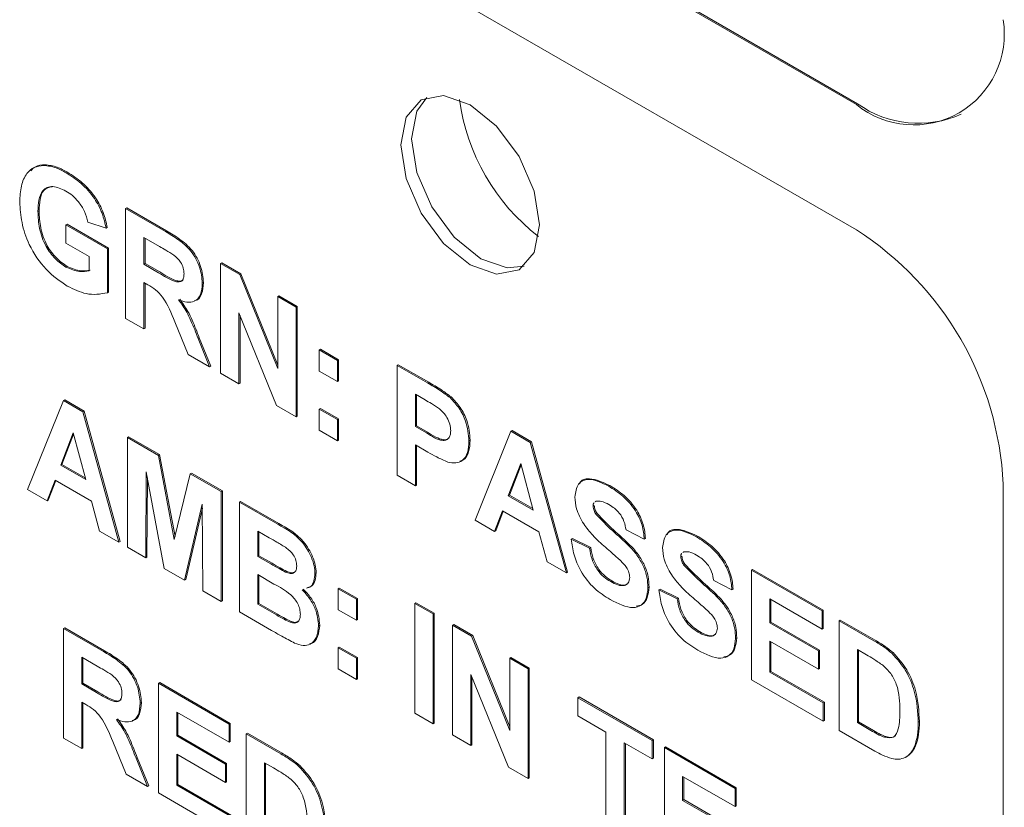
# Paper-space layout '3' of a CAD drawing. Header units: inches. Extents: x 1 to 109, y 1 to 85.
# Tile 25 of 44: x 84.529 to 85.122, y 25.993 to 26.467. Entities that reach past the tile are written whole.
import ezdxf

# ---------------------------------------------------------------- set-up
doc = ezdxf.new("R2010")
doc.units = ezdxf.units.IN
doc.header["$MEASUREMENT"] = 0

psp = doc.layouts.new('3')

# ---------------------------------------------------------------- linework, layer by layer
at = {"color": 7, "linetype": 'Continuous', "lineweight": 15, "ltscale": 5}
for p, q in [((84.56607, 26.68522), (85.03276, 26.41581)), ((84.56678, 26.68563), (85.03347, 26.41622)), ((85.03277, 26.34028), (84.56608, 26.60968)), ((84.54335, 26.37914), (84.54405, 26.37955)), ((84.55687, 26.3746), (84.55757, 26.37501)), ((84.53983, 26.35133), (84.54054, 26.35174)), ((84.59263, 26.35311), (84.59334, 26.35352)), ((84.59263, 26.28706), (84.59263, 26.35311)), ((84.59263, 26.35311), (84.61663, 26.33925)), ((84.59334, 26.35352), (84.61734, 26.33966)), ((84.5567, 26.34337), (84.5574, 26.34378)), ((84.5567, 26.33236), (84.5567, 26.34337)), ((84.5567, 26.34337), (84.58163, 26.32897)), ((84.5574, 26.34378), (84.58234, 26.32938)), ((84.5809, 26.34125), (84.5699, 26.34506)), ((84.5809, 26.34125), (84.5816, 26.34166)), ((84.57063, 26.32432), (84.5567, 26.33236)), ((84.61298, 26.33035), (84.60363, 26.33575)), ((84.60363, 26.33575), (84.60363, 26.31966)), ((84.60434, 26.33534), (84.60434, 26.32007)), ((84.58163, 26.32897), (84.58234, 26.32938)), ((84.58163, 26.32897), (84.58163, 26.30244)), ((84.58234, 26.32938), (84.58234, 26.30285)), ((84.57063, 26.3157), (84.57063, 26.32432)), ((84.60363, 26.31966), (84.60434, 26.32007)), ((84.60363, 26.31966), (84.61249, 26.31455)), ((84.60434, 26.32007), (84.61319, 26.31496)), ((84.64983, 26.32009), (84.65054, 26.3205)), ((84.64983, 26.25404), (84.64983, 26.32009)), ((84.64983, 26.32009), (84.66132, 26.31346)), ((84.65054, 26.3205), (84.66203, 26.31386)), ((84.5567, 26.31796), (84.5574, 26.31837)), ((84.66132, 26.31346), (84.66203, 26.31386)), ((84.66132, 26.31346), (84.68429, 26.25679)), ((84.66203, 26.31386), (84.68429, 26.25895)), ((84.60609, 26.30723), (84.60363, 26.30865)), ((84.60363, 26.30865), (84.60363, 26.28071)), ((84.60434, 26.30824), (84.60434, 26.28112)), ((84.63883, 26.30814), (84.63954, 26.30855)), ((84.58163, 26.30244), (84.58234, 26.30285)), ((84.68429, 26.30019), (84.685, 26.3006)), ((84.68429, 26.30019), (84.69529, 26.29384)), ((84.68429, 26.25679), (84.68429, 26.30019)), ((84.685, 26.3006), (84.696, 26.29425)), ((84.68346, 26.23462), (84.66083, 26.29043)), ((84.66083, 26.29043), (84.66083, 26.24769)), ((84.69529, 26.29384), (84.696, 26.29425)), ((84.69529, 26.29384), (84.69529, 26.22779)), ((84.696, 26.29425), (84.696, 26.2282)), ((84.60363, 26.28071), (84.59263, 26.28706)), ((84.63037, 26.26527), (84.62224, 26.28496)), ((84.66154, 26.28868), (84.66154, 26.2481)), ((84.60363, 26.28071), (84.60434, 26.28112)), ((84.6363, 26.27492), (84.637, 26.27533)), ((84.6363, 26.27492), (84.64323, 26.25785)), ((84.637, 26.27533), (84.64394, 26.25826)), ((84.64323, 26.25785), (84.63037, 26.26527)), ((84.70923, 26.26802), (84.70993, 26.26842)), ((84.70923, 26.25531), (84.70923, 26.26802)), ((84.70923, 26.26802), (84.72023, 26.26167)), ((84.70993, 26.26842), (84.72093, 26.26207)), ((84.72023, 26.26167), (84.72093, 26.26207)), ((84.72023, 26.26167), (84.72023, 26.24896)), ((84.72093, 26.26207), (84.72093, 26.24937)), ((84.64323, 26.25785), (84.64394, 26.25826)), ((84.66083, 26.24769), (84.64983, 26.25404)), ((84.72023, 26.24896), (84.70923, 26.25531)), ((84.75616, 26.25871), (84.75687, 26.25911)), ((84.75616, 26.19265), (84.75616, 26.25871)), ((84.75616, 26.25871), (84.77446, 26.24814)), ((84.75687, 26.25911), (84.77517, 26.24855)), ((84.66083, 26.24769), (84.66154, 26.2481)), ((84.72023, 26.24896), (84.72093, 26.24937)), ((84.5336, 26.18398), (84.55522, 26.23755)), ((84.55522, 26.23755), (84.55593, 26.23796)), ((84.55522, 26.23755), (84.56687, 26.23083)), ((84.55593, 26.23796), (84.56758, 26.23123)), ((84.77298, 26.23799), (84.76716, 26.24135)), ((84.76716, 26.24135), (84.76716, 26.22187)), ((84.76787, 26.24094), (84.76787, 26.22228)), ((84.78803, 26.23931), (84.78873, 26.23971)), ((84.56687, 26.23083), (84.56758, 26.23123)), ((84.56687, 26.23083), (84.5886, 26.15223)), ((84.56758, 26.23123), (84.5893, 26.15264)), ((84.69529, 26.22779), (84.68346, 26.23462)), ((84.70923, 26.23245), (84.70993, 26.23286)), ((84.70923, 26.23245), (84.72023, 26.2261)), ((84.70923, 26.21975), (84.70923, 26.23245)), ((84.70993, 26.23286), (84.72093, 26.22651)), ((84.69529, 26.22779), (84.696, 26.2282)), ((84.72023, 26.2261), (84.72093, 26.22651)), ((84.72023, 26.2261), (84.72023, 26.2134)), ((84.72093, 26.22651), (84.72093, 26.21381)), ((84.5611, 26.21807), (84.5536, 26.19869)), ((84.56861, 26.19002), (84.5611, 26.21807)), ((84.72023, 26.2134), (84.70923, 26.21975)), ((84.76716, 26.22187), (84.76787, 26.22228)), ((84.76716, 26.22187), (84.77376, 26.21806)), ((84.76787, 26.22228), (84.77447, 26.21847)), ((84.80309, 26.16556), (84.82471, 26.21913)), ((84.82471, 26.21913), (84.82542, 26.21954)), ((84.82471, 26.21913), (84.83637, 26.2124)), ((84.82542, 26.21954), (84.83707, 26.21281)), ((84.56132, 26.21723), (84.55431, 26.19909)), ((84.59373, 26.21532), (84.59444, 26.21573)), ((84.59373, 26.14927), (84.59373, 26.21532)), ((84.59373, 26.21532), (84.61234, 26.20458)), ((84.59444, 26.21573), (84.61304, 26.20499)), ((84.72023, 26.2134), (84.72093, 26.21381)), ((84.79943, 26.21323), (84.80013, 26.21364)), ((84.83637, 26.2124), (84.83707, 26.21281)), ((84.83637, 26.2124), (84.85809, 26.13381)), ((84.83707, 26.21281), (84.8588, 26.13422)), ((84.77469, 26.20652), (84.76716, 26.21086)), ((84.76716, 26.21086), (84.76716, 26.1863)), ((84.76787, 26.21045), (84.76787, 26.18671)), ((84.61234, 26.20458), (84.61304, 26.20499)), ((84.61234, 26.20458), (84.62196, 26.15397)), ((84.61304, 26.20499), (84.6224, 26.15578)), ((84.5536, 26.19869), (84.55431, 26.19909)), ((84.5536, 26.19869), (84.56861, 26.19002)), ((84.55431, 26.19909), (84.56835, 26.19099)), ((84.6051, 26.19471), (84.60473, 26.14292)), ((84.61583, 26.13651), (84.6051, 26.19471)), ((84.83059, 26.19965), (84.8231, 26.18026)), ((84.83082, 26.19881), (84.82381, 26.18067)), ((84.83811, 26.1716), (84.83059, 26.19965)), ((84.55015, 26.18967), (84.54533, 26.17721)), ((84.5506, 26.18941), (84.54604, 26.17762)), ((84.57211, 26.17699), (84.55015, 26.18967)), ((84.60577, 26.19103), (84.60544, 26.14333)), ((84.62196, 26.15397), (84.63159, 26.19347)), ((84.63159, 26.19347), (84.63229, 26.19388)), ((84.63159, 26.19347), (84.6502, 26.18272)), ((84.63229, 26.19388), (84.6509, 26.18313)), ((84.76716, 26.1863), (84.75616, 26.19265)), ((84.54533, 26.17721), (84.5336, 26.18398)), ((84.6502, 26.18272), (84.6509, 26.18313)), ((84.6502, 26.18272), (84.6502, 26.11667)), ((84.6509, 26.18313), (84.6509, 26.11708)), ((84.76716, 26.1863), (84.76787, 26.18671)), ((84.88361, 26.18598), (84.88432, 26.18639)), ((85.12117, 25.20733), (85.12115, 26.18719)), ((84.54533, 26.17721), (84.54604, 26.17762)), ((84.57693, 26.15897), (84.57211, 26.17699)), ((84.6612, 26.17638), (84.6619, 26.17678)), ((84.6612, 26.17638), (84.68424, 26.16307)), ((84.6612, 26.11032), (84.6612, 26.17638)), ((84.6619, 26.17678), (84.68494, 26.16348)), ((84.8231, 26.18026), (84.82381, 26.18067)), ((84.8231, 26.18026), (84.83811, 26.1716)), ((84.82381, 26.18067), (84.83785, 26.17256)), ((84.87602, 26.17701), (84.87545, 26.17655)), ((84.63883, 26.17523), (84.62809, 26.12943)), ((84.63885, 26.1727), (84.6288, 26.12984)), ((84.6392, 26.12302), (84.63883, 26.17523)), ((84.81965, 26.17125), (84.81483, 26.15879)), ((84.8201, 26.17099), (84.81553, 26.1592)), ((84.8416, 26.15857), (84.81965, 26.17125)), ((84.87422, 26.17404), (84.87493, 26.17444)), ((84.81483, 26.15879), (84.80309, 26.16556)), ((84.87592, 26.16913), (84.87663, 26.16954)), ((84.5886, 26.15223), (84.57693, 26.15897)), ((84.67917, 26.15499), (84.6722, 26.15902)), ((84.6722, 26.15902), (84.6722, 26.14377)), ((84.6729, 26.15861), (84.6729, 26.14418)), ((84.81483, 26.15879), (84.81553, 26.1592)), ((84.84643, 26.14054), (84.8416, 26.15857)), ((84.90502, 26.15414), (84.89402, 26.15964)), ((84.5886, 26.15223), (84.5893, 26.15264)), ((84.86103, 26.15414), (84.86173, 26.15454)), ((84.86103, 26.15414), (84.87203, 26.14863)), ((84.86173, 26.15454), (84.87273, 26.14904)), ((84.90502, 26.15414), (84.90573, 26.15455)), ((84.93641, 26.1555), (84.93712, 26.15591)), ((84.60473, 26.14292), (84.59373, 26.14927)), ((84.87203, 26.14863), (84.87273, 26.14904)), ((84.60473, 26.14292), (84.60544, 26.14333)), ((84.6722, 26.14377), (84.6729, 26.14418)), ((84.6722, 26.14377), (84.68016, 26.13918)), ((84.6729, 26.14418), (84.68087, 26.13958)), ((84.92702, 26.14356), (84.92773, 26.14396)), ((84.92882, 26.14653), (84.92825, 26.14607)), ((84.62809, 26.12943), (84.61583, 26.13651)), ((84.68897, 26.13431), (84.68968, 26.13472)), ((84.85809, 26.13381), (84.84643, 26.14054)), ((84.92872, 26.13865), (84.92943, 26.13906)), ((84.96956, 26.13552), (84.97026, 26.13592)), ((84.96956, 26.06946), (84.96956, 26.13552)), ((84.96956, 26.13552), (85.01209, 26.11096)), ((84.97026, 26.13592), (85.0128, 26.11137)), ((84.62809, 26.12943), (84.6288, 26.12984)), ((84.68199, 26.12711), (84.6722, 26.13277)), ((84.6722, 26.13277), (84.6722, 26.11498)), ((84.6729, 26.13236), (84.6729, 26.11539)), ((84.70666, 26.13351), (84.70737, 26.13392)), ((84.85809, 26.13381), (84.8588, 26.13422)), ((84.88477, 26.12857), (84.88547, 26.12898)), ((84.95782, 26.12366), (84.94682, 26.12916)), ((84.6502, 26.11667), (84.6392, 26.12302)), ((84.72059, 26.1243), (84.7213, 26.12471)), ((84.72059, 26.1243), (84.73159, 26.11795)), ((84.72059, 26.1116), (84.72059, 26.1243)), ((84.7213, 26.12471), (84.7323, 26.11836)), ((84.90722, 26.12486), (84.90793, 26.12527)), ((84.91382, 26.12366), (84.91453, 26.12406)), ((84.91382, 26.12366), (84.92482, 26.11815)), ((84.91453, 26.12406), (84.92553, 26.11856)), ((84.95782, 26.12366), (84.95853, 26.12407)), ((84.6502, 26.11667), (84.6509, 26.11708)), ((84.73159, 26.11795), (84.7323, 26.11836)), ((84.73159, 26.11795), (84.73159, 26.10525)), ((84.7323, 26.11836), (84.7323, 26.10566)), ((84.92482, 26.11815), (84.92553, 26.11856)), ((85.01209, 26.09995), (84.98056, 26.11816)), ((84.98056, 26.11816), (84.98056, 26.10376)), ((84.98126, 26.11775), (84.98126, 26.10417)), ((84.6722, 26.11498), (84.6729, 26.11539)), ((84.6722, 26.11498), (84.68342, 26.1085)), ((84.6729, 26.11539), (84.68413, 26.10891)), ((84.73159, 26.10525), (84.72059, 26.1116)), ((84.76679, 26.11542), (84.7675, 26.11582)), ((84.76679, 26.04936), (84.76679, 26.11542)), ((84.76679, 26.11542), (84.77779, 26.10907)), ((84.7675, 26.11582), (84.7785, 26.10947)), ((85.01209, 26.11096), (85.0128, 26.11137)), ((85.01209, 26.11096), (85.01209, 26.09995)), ((85.0128, 26.11137), (85.0128, 26.10036)), ((84.68056, 26.09914), (84.6612, 26.11032)), ((84.73159, 26.10525), (84.7323, 26.10566)), ((84.77779, 26.10907), (84.7785, 26.10947)), ((84.77779, 26.10907), (84.77779, 26.04301)), ((84.7785, 26.10947), (84.7785, 26.04342)), ((85.02236, 26.10504), (85.02306, 26.10544)), ((85.02236, 26.10504), (85.04334, 26.09293)), ((85.02236, 26.03898), (85.02236, 26.10504)), ((85.02306, 26.10544), (85.04404, 26.09333)), ((84.55523, 26.10039), (84.55594, 26.1008)), ((84.55523, 26.03434), (84.55523, 26.10039)), ((84.55523, 26.10039), (84.57924, 26.08654)), ((84.55594, 26.1008), (84.57994, 26.08694)), ((84.69175, 26.1041), (84.69246, 26.10451)), ((84.70886, 26.10195), (84.70957, 26.10236)), ((84.78953, 26.10229), (84.79023, 26.1027)), ((84.78953, 26.03624), (84.78953, 26.10229)), ((84.78953, 26.10229), (84.80102, 26.09566)), ((84.79023, 26.1027), (84.80173, 26.09607)), ((84.98056, 26.10376), (84.98126, 26.10417)), ((84.98056, 26.10376), (85.00989, 26.08683)), ((84.98126, 26.10417), (85.0106, 26.08724)), ((85.01209, 26.09995), (85.0128, 26.10036)), ((84.80102, 26.09566), (84.80173, 26.09607)), ((84.80102, 26.09566), (84.82399, 26.039)), ((84.80173, 26.09607), (84.82399, 26.04115)), ((84.93757, 26.09809), (84.93827, 26.0985)), ((84.96002, 26.09438), (84.96073, 26.09479)), ((84.72059, 26.08874), (84.7213, 26.08914)), ((84.72059, 26.07603), (84.72059, 26.08874)), ((84.72059, 26.08874), (84.73159, 26.08239)), ((84.7213, 26.08914), (84.7323, 26.08279)), ((85.00989, 26.07582), (84.98056, 26.09275)), ((84.98056, 26.09275), (84.98056, 26.07412)), ((84.98126, 26.09235), (84.98126, 26.07453)), ((85.00989, 26.08683), (85.0106, 26.08724)), ((85.0106, 26.08724), (85.0106, 26.07623)), ((85.0388, 26.08454), (85.03336, 26.08768)), ((85.03336, 26.08768), (85.03336, 26.04364)), ((85.03406, 26.08727), (85.03406, 26.04405)), ((84.57558, 26.07764), (84.56623, 26.08304)), ((84.56623, 26.08304), (84.56623, 26.06695)), ((84.56694, 26.08263), (84.56694, 26.06735)), ((84.73159, 26.08239), (84.7323, 26.08279)), ((84.73159, 26.08239), (84.73159, 26.06968)), ((84.7323, 26.08279), (84.7323, 26.07009)), ((84.82399, 26.0824), (84.8247, 26.0828)), ((84.82399, 26.0824), (84.83499, 26.07605)), ((84.82399, 26.039), (84.82399, 26.0824)), ((84.8247, 26.0828), (84.8357, 26.07645)), ((85.00989, 26.08683), (85.00989, 26.07582)), ((85.05416, 26.08542), (85.05487, 26.08583)), ((84.73159, 26.06968), (84.72059, 26.07603)), ((84.83499, 26.07605), (84.8357, 26.07645)), ((84.83499, 26.07605), (84.83499, 26.00999)), ((84.8357, 26.07645), (84.8357, 26.0104)), ((85.00989, 26.07582), (85.0106, 26.07623)), ((84.73159, 26.06968), (84.7323, 26.07009)), ((84.82316, 26.01683), (84.80053, 26.07263)), ((84.80053, 26.07263), (84.80053, 26.02989)), ((84.80123, 26.07088), (84.80123, 26.0303)), ((85.01282, 26.04449), (84.96956, 26.06946)), ((84.98056, 26.07412), (84.98126, 26.07453)), ((84.98056, 26.07412), (85.01282, 26.0555)), ((84.98126, 26.07453), (85.01353, 26.0559)), ((84.56623, 26.06695), (84.56694, 26.06735)), ((84.56623, 26.06695), (84.57509, 26.06183)), ((84.56694, 26.06735), (84.5758, 26.06224)), ((84.61243, 26.06737), (84.61314, 26.06778)), ((84.61243, 26.00132), (84.61243, 26.06737)), ((84.61243, 26.06737), (84.65496, 26.04282)), ((84.61314, 26.06778), (84.65567, 26.04323)), ((84.86506, 26.05869), (84.86577, 26.0591)), ((84.86506, 26.04768), (84.86506, 26.05869)), ((84.86506, 26.05869), (84.90979, 26.03287)), ((84.86577, 26.0591), (84.9105, 26.03327)), ((84.56869, 26.05451), (84.56623, 26.05594)), ((84.56623, 26.05594), (84.56623, 26.02799)), ((84.56694, 26.05553), (84.56694, 26.0284)), ((84.60143, 26.05542), (84.60214, 26.05583)), ((85.01282, 26.0555), (85.01353, 26.0559)), ((85.01282, 26.0555), (85.01282, 26.04449)), ((85.01353, 26.0559), (85.01353, 26.0449)), ((84.65496, 26.03181), (84.62343, 26.05002)), ((84.62343, 26.05002), (84.62343, 26.03562)), ((84.62414, 26.04961), (84.62414, 26.03603)), ((84.77779, 26.04301), (84.76679, 26.04936)), ((84.88193, 26.03794), (84.86506, 26.04768)), ((84.65496, 26.04282), (84.65567, 26.04323)), ((84.65496, 26.04282), (84.65496, 26.03181)), ((84.65567, 26.04323), (84.65567, 26.03222)), ((84.77779, 26.04301), (84.7785, 26.04342)), ((85.01282, 26.04449), (85.01353, 26.0449)), ((85.03336, 26.04364), (85.03406, 26.04405)), ((85.03336, 26.04364), (85.04241, 26.03842)), ((85.03406, 26.04405), (85.04312, 26.03883)), ((85.07002, 26.04386), (85.07073, 26.04427)), ((84.56623, 26.02799), (84.55523, 26.03434)), ((84.62343, 26.03562), (84.62414, 26.03603)), ((84.62343, 26.03562), (84.65276, 26.01869)), ((84.62414, 26.03603), (84.65347, 26.01909)), ((84.66523, 26.03689), (84.66594, 26.0373)), ((84.66523, 26.03689), (84.68621, 26.02478)), ((84.66523, 25.97084), (84.66523, 26.03689)), ((84.66594, 26.0373), (84.68692, 26.02519)), ((84.80053, 26.02989), (84.78953, 26.03624)), ((84.88193, 25.9829), (84.88193, 26.03794)), ((85.04396, 26.02652), (85.02236, 26.03898)), ((85.04973, 26.03483), (85.05044, 26.03523)), ((84.56623, 26.02799), (84.56694, 26.0284)), ((84.59297, 26.01255), (84.58484, 26.03224)), ((84.65496, 26.03181), (84.65567, 26.03222)), ((84.80053, 26.02989), (84.80123, 26.0303)), ((84.90979, 26.02186), (84.89293, 26.03159)), ((84.89293, 26.03159), (84.89293, 25.97655)), ((84.89363, 26.03119), (84.89363, 25.97696)), ((84.90979, 26.03287), (84.9105, 26.03327)), ((84.90979, 26.03287), (84.90979, 26.02186)), ((84.9105, 26.03327), (84.9105, 26.02226)), ((84.91713, 26.02863), (84.91783, 26.02904)), ((84.91713, 25.96258), (84.91713, 26.02863)), ((84.91713, 26.02863), (84.95966, 26.00408)), ((84.91783, 26.02904), (84.96037, 26.00449)), ((85.06828, 26.03081), (85.06899, 26.03122)), ((84.5989, 26.02221), (84.59961, 26.02261)), ((84.5989, 26.02221), (84.60583, 26.00513)), ((84.59961, 26.02261), (84.60654, 26.00554)), ((84.65276, 26.00768), (84.62343, 26.02461)), ((84.62343, 26.02461), (84.62343, 26.00598)), ((84.62414, 26.0242), (84.62414, 26.00639)), ((84.90979, 26.02186), (84.9105, 26.02226)), ((85.06219, 26.02266), (85.06289, 26.02307)), ((84.65276, 26.01869), (84.65347, 26.01909)), ((84.65276, 26.01869), (84.65276, 26.00768)), ((84.65347, 26.01909), (84.65347, 26.00809)), ((84.68167, 26.01639), (84.67623, 26.01954)), ((84.67623, 26.01954), (84.67623, 25.9755)), ((84.67694, 26.01913), (84.67694, 25.97591)), ((84.69704, 26.01727), (84.69774, 26.01768)), ((84.83499, 26.00999), (84.82316, 26.01683)), ((84.60583, 26.00513), (84.59297, 26.01255)), ((84.83499, 26.00999), (84.8357, 26.0104)), ((84.95966, 25.99307), (84.92813, 26.01127)), ((84.92813, 26.01127), (84.92813, 25.99688)), ((84.92883, 26.01087), (84.92883, 25.99729)), ((84.60583, 26.00513), (84.60654, 26.00554)), ((84.62343, 26.00598), (84.62414, 26.00639)), ((84.62343, 26.00598), (84.6557, 25.98735)), ((84.62414, 26.00639), (84.6564, 25.98776)), ((84.65276, 26.00768), (84.65347, 26.00809)), ((84.95966, 26.00408), (84.96037, 26.00449)), ((84.96037, 26.00449), (84.96037, 25.99348)), ((84.6557, 25.97635), (84.61243, 26.00132)), ((84.95966, 26.00408), (84.95966, 25.99307)), ((84.92813, 25.99688), (84.92883, 25.99729)), ((84.92813, 25.99688), (84.95746, 25.97994)), ((84.92883, 25.99729), (84.95817, 25.98035)), ((84.95966, 25.99307), (84.96037, 25.99348))]:
    psp.add_line(p, q, dxfattribs=at)
at = {"color": 7, "linetype": 'Continuous', "lineweight": 15, "ltscale": 5, "flags": 128}
for points in [[(84.84185, 26.34338), (84.83868, 26.32677), (84.82963, 26.31636), (84.8161, 26.31373), (84.80013, 26.31928), (84.78417, 26.33217), (84.77063, 26.35042), (84.76159, 26.37127), (84.75841, 26.39154), (84.76159, 26.40815), (84.77063, 26.41856), (84.78417, 26.42119), (84.80013, 26.41564), (84.8161, 26.40275), (84.82963, 26.3845), (84.83868, 26.36365), (84.84185, 26.34338)], [(84.83264, 26.3185), (84.82246, 26.31741), (84.8065, 26.32296), (84.79053, 26.33584), (84.777, 26.3541), (84.76795, 26.37495), (84.76478, 26.39522), (84.76795, 26.41182), (84.77399, 26.4201)]]:
    psp.add_lwpolyline(points, dxfattribs=at)
at = {"color": 7, "linetype": 'Continuous', "lineweight": 15, "ltscale": 25}
for centre, radius, start, end in [((85.06727, 26.45811), 0.05459, 230.79808, 9.2154), ((84.91743, 26.43518), 0.12475, 187.56875, 232.42772), ((85.07009, 26.46733), 0.06287, 234.38317, 294.30743), ((84.92925, 26.17845), 0.1921, 2.60593, 57.39498)]:
    psp.add_arc(centre, radius, start, end, dxfattribs=at)
at = {"color": 7, "linetype": 'Continuous', "lineweight": 15, "ltscale": 5}
for points, knots in [([(84.52883, 26.35714), (84.52901, 26.36045), (84.52938, 26.36708), (84.53257, 26.37417), (84.53736, 26.37839), (84.54135, 26.37889), (84.54335, 26.37914)], [0, 0, 0, 0, 0.280146, 0.55998, 0.779944, 1, 1, 1, 1]), ([(84.53544, 26.37587), (84.53635, 26.37678), (84.53864, 26.37907), (84.54202, 26.37936), (84.54405, 26.37955)], [0, 0, 0, 0, 0.396546, 1, 1, 1, 1]), ([(84.54335, 26.37914), (84.54578, 26.37883), (84.55014, 26.37828), (84.55481, 26.37573), (84.55687, 26.3746)], [0, 0, 0, 0, 0.559238, 1, 1, 1, 1]), ([(84.54405, 26.37955), (84.54649, 26.37924), (84.55085, 26.37869), (84.55552, 26.37613), (84.55757, 26.37501)], [0, 0, 0, 0, 0.559238, 1, 1, 1, 1]), ([(84.55687, 26.3746), (84.55988, 26.3727), (84.56588, 26.36891), (84.57368, 26.3602), (84.57887, 26.35029), (84.58022, 26.34427), (84.5809, 26.34125)], [0, 0, 0, 0, 0.280674, 0.55986, 0.779759, 1, 1, 1, 1]), ([(84.55757, 26.37501), (84.56059, 26.37311), (84.56659, 26.36932), (84.57439, 26.36061), (84.57958, 26.3507), (84.58093, 26.34468), (84.5816, 26.34166)], [0, 0, 0, 0, 0.280674, 0.55986, 0.779759, 1, 1, 1, 1]), ([(84.55672, 26.36368), (84.55399, 26.36496), (84.54854, 26.36751), (84.54256, 26.36477), (84.54012, 26.35854), (84.53993, 26.35374), (84.53983, 26.35133)], [0, 0, 0, 0, 0.279802, 0.558331, 0.778826, 1, 1, 1, 1]), ([(84.5484, 26.3663), (84.54657, 26.36587), (84.54298, 26.36503), (84.54085, 26.35887), (84.54064, 26.35412), (84.54054, 26.35174)], [0, 0, 0, 0, 0.338748, 0.668865, 1, 1, 1, 1]), ([(84.5699, 26.34506), (84.56931, 26.34719), (84.56814, 26.35144), (84.56457, 26.35708), (84.5606, 26.36121), (84.55801, 26.36285), (84.55672, 26.36368)], [0, 0, 0, 0, 0.279821, 0.559279, 0.779466, 1, 1, 1, 1]), ([(84.55749, 26.3065), (84.55313, 26.30946), (84.54443, 26.31538), (84.5344, 26.33024), (84.52963, 26.34489), (84.5291, 26.35305), (84.52883, 26.35714)], [0, 0, 0, 0, 0.280091, 0.558748, 0.779191, 1, 1, 1, 1]), ([(84.53983, 26.35133), (84.53996, 26.34801), (84.54022, 26.34139), (84.54388, 26.33092), (84.55006, 26.32247), (84.55448, 26.31947), (84.5567, 26.31796)], [0, 0, 0, 0, 0.281036, 0.560006, 0.779769, 1, 1, 1, 1]), ([(84.54054, 26.35174), (84.54067, 26.34842), (84.54093, 26.34179), (84.54459, 26.33133), (84.55077, 26.32288), (84.55519, 26.31988), (84.5574, 26.31837)], [0, 0, 0, 0, 0.281036, 0.560006, 0.779769, 1, 1, 1, 1]), ([(84.61663, 26.33925), (84.61923, 26.3377), (84.62441, 26.33462), (84.63103, 26.32921), (84.63507, 26.32294), (84.63805, 26.31617), (84.63852, 26.31135), (84.63883, 26.30814)], [0, 0, 0, 0, 0.251138, 0.500538, 0.625743, 0.751054, 1, 1, 1, 1]), ([(84.61734, 26.33966), (84.61994, 26.33811), (84.62512, 26.33503), (84.63174, 26.32962), (84.63577, 26.32335), (84.63876, 26.31658), (84.63922, 26.31176), (84.63954, 26.30855)], [0, 0, 0, 0, 0.251138, 0.500538, 0.625743, 0.751054, 1, 1, 1, 1]), ([(84.62172, 26.32509), (84.62009, 26.32612), (84.61718, 26.32794), (84.61426, 26.32962), (84.61298, 26.33035)], [0, 0, 0, 0, 0.559921, 1, 1, 1, 1]), ([(84.62783, 26.31391), (84.62775, 26.31503), (84.6276, 26.31727), (84.62551, 26.32174), (84.62316, 26.32382), (84.62172, 26.32509)], [0, 0, 0, 0, 0.281084, 0.561281, 1, 1, 1, 1]), ([(84.5567, 26.31796), (84.55951, 26.31675), (84.56455, 26.31457), (84.56877, 26.31536), (84.57063, 26.3157)], [0, 0, 0, 0, 0.559098, 1, 1, 1, 1]), ([(84.5574, 26.31837), (84.56022, 26.31716), (84.56526, 26.31498), (84.56948, 26.31576), (84.57134, 26.31611)], [0, 0, 0, 0, 0.559098, 1, 1, 1, 1]), ([(84.61249, 26.31455), (84.61572, 26.31255), (84.61977, 26.31006), (84.62449, 26.30878), (84.62645, 26.3094), (84.62767, 26.3112), (84.62778, 26.313), (84.62783, 26.31391)], [0, 0, 0, 0, 0.500908, 0.625718, 0.750365, 0.875021, 1, 1, 1, 1]), ([(84.61319, 26.31496), (84.61646, 26.31293), (84.62053, 26.3104), (84.62515, 26.30925), (84.62675, 26.3095), (84.62719, 26.31023), (84.62727, 26.31036)], [0, 0, 0, 0, 0.645871, 0.806801, 0.967521, 1, 1, 1, 1]), ([(84.62224, 26.28496), (84.62018, 26.29016), (84.61731, 26.29738), (84.61072, 26.30462), (84.60764, 26.30636), (84.60609, 26.30723)], [0, 0, 0, 0, 0.560986, 0.779305, 1, 1, 1, 1]), ([(84.63883, 26.30814), (84.63864, 26.3057), (84.63827, 26.30082), (84.63454, 26.29695), (84.62957, 26.2965), (84.62618, 26.29767), (84.62448, 26.29825)], [0, 0, 0, 0, 0.2799434, 0.5589736, 0.7791835, 1, 1, 1, 1]), ([(84.63954, 26.30855), (84.63932, 26.30616), (84.6389, 26.3014), (84.63631, 26.29785), (84.63418, 26.29769), (84.63394, 26.29767)], [0, 0, 0, 0, 0.471843, 0.942147, 1, 1, 1, 1]), ([(84.58163, 26.30244), (84.5775, 26.30171), (84.57011, 26.30039), (84.56135, 26.30463), (84.55749, 26.3065)], [0, 0, 0, 0, 0.558963, 1, 1, 1, 1]), ([(84.62448, 26.29825), (84.62623, 26.29582), (84.6291, 26.2918), (84.63204, 26.28555), (84.63425, 26.28025), (84.63561, 26.2767), (84.6363, 26.27492)], [0, 0, 0, 0, 0.339561, 0.559573, 0.779778, 1, 1, 1, 1]), ([(84.62519, 26.29866), (84.62693, 26.29622), (84.62981, 26.2922), (84.63274, 26.28596), (84.63495, 26.28066), (84.63632, 26.27711), (84.637, 26.27533)], [0, 0, 0, 0, 0.339561, 0.559573, 0.779778, 1, 1, 1, 1]), ([(84.77446, 26.24814), (84.777, 26.24669), (84.78155, 26.2441), (84.78605, 26.24077), (84.78803, 26.23931)], [0, 0, 0, 0, 0.560345, 1, 1, 1, 1]), ([(84.77517, 26.24855), (84.77771, 26.2471), (84.78226, 26.2445), (84.78675, 26.24118), (84.78873, 26.23971)], [0, 0, 0, 0, 0.560345, 1, 1, 1, 1]), ([(84.78167, 26.23251), (84.78005, 26.23361), (84.77716, 26.23559), (84.77426, 26.23725), (84.77298, 26.23799)], [0, 0, 0, 0, 0.559833, 1, 1, 1, 1]), ([(84.78803, 26.23931), (84.78992, 26.2373), (84.79373, 26.23327), (84.79857, 26.22363), (84.7991, 26.21717), (84.79943, 26.21323)], [0, 0, 0, 0, 0.280091, 0.560804, 1, 1, 1, 1]), ([(84.78873, 26.23971), (84.79063, 26.23771), (84.79444, 26.23368), (84.79927, 26.22404), (84.79981, 26.21758), (84.80013, 26.21364)], [0, 0, 0, 0, 0.2800907, 0.560804, 1, 1, 1, 1]), ([(84.78843, 26.21939), (84.78834, 26.22068), (84.78815, 26.22326), (84.78637, 26.22719), (84.78412, 26.23038), (84.78248, 26.2318), (84.78167, 26.23251)], [0, 0, 0, 0, 0.2798619, 0.5590693, 0.7794267, 1, 1, 1, 1]), ([(84.77376, 26.21806), (84.77707, 26.21599), (84.78122, 26.2134), (84.78553, 26.21362), (84.7872, 26.21472), (84.78826, 26.21669), (84.78837, 26.21849), (84.78843, 26.21939)], [0, 0, 0, 0, 0.499693, 0.624844, 0.749841, 0.874898, 1, 1, 1, 1]), ([(84.77447, 26.21847), (84.77776, 26.21642), (84.78189, 26.21386), (84.78621, 26.21398), (84.78721, 26.2148), (84.78769, 26.2152)], [0, 0, 0, 0, 0.674193, 0.84305, 1, 1, 1, 1]), ([(84.79943, 26.21323), (84.79929, 26.21078), (84.79903, 26.20587), (84.79592, 26.20137), (84.79157, 26.19963), (84.7883, 26.20024), (84.78667, 26.20055)], [0, 0, 0, 0, 0.280285, 0.559873, 0.779918, 1, 1, 1, 1]), ([(84.80013, 26.21364), (84.79999, 26.21121), (84.79969, 26.20636), (84.79715, 26.20208), (84.79466, 26.20136), (84.79391, 26.20114)], [0, 0, 0, 0, 0.411887, 0.82275, 1, 1, 1, 1]), ([(84.78667, 26.20055), (84.78445, 26.2015), (84.78047, 26.2032), (84.77645, 26.2055), (84.77469, 26.20652)], [0, 0, 0, 0, 0.559811, 1, 1, 1, 1]), ([(84.86323, 26.1795), (84.86366, 26.18237), (84.86454, 26.1881), (84.87229, 26.19153), (84.87931, 26.18809), (84.88361, 26.18598)], [0, 0, 0, 0, 0.279748, 0.559362, 1, 1, 1, 1]), ([(84.86605, 26.18735), (84.86607, 26.18742), (84.8668, 26.19005), (84.87338, 26.19151), (84.88016, 26.18833), (84.88432, 26.18639)], [0, 0, 0, 0, 0.010557, 0.394675, 1, 1, 1, 1]), ([(84.88361, 26.18598), (84.88648, 26.18418), (84.89221, 26.18059), (84.89966, 26.17215), (84.90421, 26.16242), (84.90475, 26.1569), (84.90502, 26.15414)], [0, 0, 0, 0, 0.281015, 0.560109, 0.779825, 1, 1, 1, 1]), ([(84.88432, 26.18639), (84.88719, 26.18459), (84.89292, 26.181), (84.90037, 26.17256), (84.90491, 26.16283), (84.90546, 26.15731), (84.90573, 26.15455)], [0, 0, 0, 0, 0.281015, 0.560109, 0.779825, 1, 1, 1, 1]), ([(84.86851, 26.16329), (84.86682, 26.16636), (84.86381, 26.17187), (84.8634, 26.17717), (84.86323, 26.1795)], [0, 0, 0, 0, 0.559266, 1, 1, 1, 1]), ([(84.88375, 26.17489), (84.88221, 26.17572), (84.87947, 26.17721), (84.87708, 26.17707), (84.87602, 26.17701)], [0, 0, 0, 0, 0.560544, 1, 1, 1, 1]), ([(84.87479, 26.17603), (84.87472, 26.17598), (84.87423, 26.17564), (84.87423, 26.17477), (84.87422, 26.17404)], [0, 0, 0, 0, 0.162956, 1, 1, 1, 1]), ([(84.87422, 26.17404), (84.87433, 26.17312), (84.87453, 26.17146), (84.87549, 26.16984), (84.87592, 26.16913)], [0, 0, 0, 0, 0.55848, 1, 1, 1, 1]), ([(84.87493, 26.17444), (84.87504, 26.17352), (84.87523, 26.17187), (84.8762, 26.17025), (84.87663, 26.16954)], [0, 0, 0, 0, 0.55848, 1, 1, 1, 1]), ([(84.89402, 26.15964), (84.89373, 26.16136), (84.89315, 26.16478), (84.88956, 26.1712), (84.88595, 26.17349), (84.88375, 26.17489)], [0, 0, 0, 0, 0.281521, 0.560305, 1, 1, 1, 1]), ([(84.87592, 26.16913), (84.87918, 26.16574), (84.8857, 26.15894), (84.89434, 26.1519), (84.90076, 26.14467), (84.90459, 26.13812), (84.90693, 26.13114), (84.90713, 26.12695), (84.90722, 26.12486)], [0, 0, 0, 0, 0.249423, 0.500053, 0.625203, 0.750142, 0.874918, 1, 1, 1, 1]), ([(84.87663, 26.16954), (84.87988, 26.16614), (84.88641, 26.15935), (84.89504, 26.15231), (84.90147, 26.14508), (84.9053, 26.13853), (84.90764, 26.13155), (84.90784, 26.12736), (84.90793, 26.12527)], [0, 0, 0, 0, 0.249423, 0.500053, 0.625203, 0.750142, 0.874918, 1, 1, 1, 1]), ([(84.68424, 26.16307), (84.6895, 26.16018), (84.69738, 26.15585), (84.70418, 26.14464), (84.70638, 26.13806), (84.70657, 26.13503), (84.70666, 26.13351)], [0, 0, 0, 0, 0.49935, 0.748653, 0.874282, 1, 1, 1, 1]), ([(84.68494, 26.16348), (84.6902, 26.16059), (84.69809, 26.15626), (84.70488, 26.14505), (84.70709, 26.13847), (84.70728, 26.13543), (84.70737, 26.13392)], [0, 0, 0, 0, 0.49935, 0.748653, 0.874282, 1, 1, 1, 1]), ([(84.88158, 26.14925), (84.87896, 26.15153), (84.8743, 26.15558), (84.87027, 26.16093), (84.86851, 26.16329)], [0, 0, 0, 0, 0.560768, 1, 1, 1, 1]), ([(84.91602, 26.14902), (84.91646, 26.15189), (84.91734, 26.15762), (84.92509, 26.16105), (84.93211, 26.15761), (84.93641, 26.1555)], [0, 0, 0, 0, 0.279748, 0.559362, 1, 1, 1, 1]), ([(84.91885, 26.15687), (84.91887, 26.15694), (84.9196, 26.15957), (84.92618, 26.16103), (84.93296, 26.15785), (84.93712, 26.15591)], [0, 0, 0, 0, 0.010557, 0.394675, 1, 1, 1, 1]), ([(84.68955, 26.14877), (84.68762, 26.14997), (84.68416, 26.15213), (84.6807, 26.15411), (84.67917, 26.15499)], [0, 0, 0, 0, 0.55995, 1, 1, 1, 1]), ([(84.88447, 26.11774), (84.88125, 26.11979), (84.87484, 26.12387), (84.86675, 26.13391), (84.86234, 26.14477), (84.86146, 26.15101), (84.86103, 26.15414)], [0, 0, 0, 0, 0.280715, 0.55934, 0.779309, 1, 1, 1, 1]), ([(84.93641, 26.1555), (84.93928, 26.1537), (84.94501, 26.15011), (84.95246, 26.14167), (84.95701, 26.13194), (84.95755, 26.12642), (84.95782, 26.12366)], [0, 0, 0, 0, 0.281015, 0.560109, 0.779825, 1, 1, 1, 1]), ([(84.93712, 26.15591), (84.93999, 26.15411), (84.94572, 26.15052), (84.95317, 26.14208), (84.95771, 26.13235), (84.95826, 26.12683), (84.95853, 26.12407)], [0, 0, 0, 0, 0.281015, 0.560109, 0.779825, 1, 1, 1, 1]), ([(84.69566, 26.13795), (84.69558, 26.13906), (84.69542, 26.14126), (84.69334, 26.14565), (84.69099, 26.14759), (84.68955, 26.14877)], [0, 0, 0, 0, 0.281071, 0.561092, 1, 1, 1, 1]), ([(84.87203, 26.14863), (84.87243, 26.14643), (84.87324, 26.14205), (84.87644, 26.13568), (84.88066, 26.1312), (84.8834, 26.12945), (84.88477, 26.12857)], [0, 0, 0, 0, 0.2805819, 0.5591525, 0.7792506, 1, 1, 1, 1]), ([(84.87273, 26.14904), (84.87314, 26.14684), (84.87394, 26.14246), (84.87715, 26.13609), (84.88137, 26.13161), (84.8841, 26.12986), (84.88547, 26.12898)], [0, 0, 0, 0, 0.280582, 0.559152, 0.779251, 1, 1, 1, 1]), ([(84.89086, 26.14103), (84.88914, 26.14259), (84.88606, 26.1454), (84.88295, 26.14808), (84.88158, 26.14925)], [0, 0, 0, 0, 0.559956, 1, 1, 1, 1]), ([(84.92131, 26.13281), (84.91962, 26.13588), (84.91661, 26.14139), (84.9162, 26.14669), (84.91602, 26.14902)], [0, 0, 0, 0, 0.5592665, 1, 1, 1, 1]), ([(84.93655, 26.14441), (84.93501, 26.14524), (84.93227, 26.14673), (84.92987, 26.14659), (84.92882, 26.14653)], [0, 0, 0, 0, 0.560544, 1, 1, 1, 1]), ([(84.89622, 26.13108), (84.89614, 26.13206), (84.89598, 26.13403), (84.89398, 26.13781), (84.89205, 26.13981), (84.89086, 26.14103)], [0, 0, 0, 0, 0.279779, 0.559088, 1, 1, 1, 1]), ([(84.92759, 26.14555), (84.92752, 26.1455), (84.92703, 26.14516), (84.92703, 26.14429), (84.92702, 26.14356)], [0, 0, 0, 0, 0.162956, 1, 1, 1, 1]), ([(84.92702, 26.14356), (84.92713, 26.14264), (84.92732, 26.14098), (84.92829, 26.13936), (84.92872, 26.13865)], [0, 0, 0, 0, 0.55848, 1, 1, 1, 1]), ([(84.92773, 26.14396), (84.92784, 26.14304), (84.92803, 26.14139), (84.929, 26.13977), (84.92943, 26.13906)], [0, 0, 0, 0, 0.55848, 1, 1, 1, 1]), ([(84.94682, 26.12916), (84.94653, 26.13088), (84.94595, 26.1343), (84.94236, 26.14072), (84.93875, 26.14301), (84.93655, 26.14441)], [0, 0, 0, 0, 0.281521, 0.560305, 1, 1, 1, 1]), ([(84.68016, 26.13918), (84.6818, 26.13822), (84.68474, 26.1365), (84.68768, 26.13498), (84.68897, 26.13431)], [0, 0, 0, 0, 0.560048, 1, 1, 1, 1]), ([(84.68087, 26.13958), (84.68251, 26.13863), (84.68545, 26.13691), (84.68839, 26.13539), (84.68968, 26.13472)], [0, 0, 0, 0, 0.560048, 1, 1, 1, 1]), ([(84.68897, 26.13431), (84.68993, 26.13395), (84.69183, 26.13323), (84.69414, 26.13368), (84.69549, 26.13541), (84.6956, 26.13711), (84.69566, 26.13795)], [0, 0, 0, 0, 0.280494, 0.559925, 0.779752, 1, 1, 1, 1]), ([(84.68968, 26.13472), (84.69065, 26.13433), (84.69251, 26.13359), (84.69396, 26.13412), (84.69465, 26.13437)], [0, 0, 0, 0, 0.523017, 1, 1, 1, 1]), ([(84.92872, 26.13865), (84.93197, 26.13526), (84.9385, 26.12846), (84.94714, 26.12142), (84.95356, 26.11419), (84.95739, 26.10764), (84.95973, 26.10066), (84.95993, 26.09647), (84.96002, 26.09438)], [0, 0, 0, 0, 0.249423, 0.500053, 0.625203, 0.750142, 0.874918, 1, 1, 1, 1]), ([(84.92943, 26.13906), (84.93268, 26.13566), (84.93921, 26.12887), (84.94784, 26.12183), (84.95427, 26.1146), (84.9581, 26.10805), (84.96044, 26.10107), (84.96063, 26.09688), (84.96073, 26.09479)], [0, 0, 0, 0, 0.249423, 0.500053, 0.625203, 0.750142, 0.874918, 1, 1, 1, 1]), ([(84.70666, 26.13351), (84.70653, 26.13193), (84.70627, 26.12878), (84.70455, 26.12538), (84.70245, 26.12487), (84.70154, 26.12465)], [0, 0, 0, 0, 0.361115, 0.722197, 1, 1, 1, 1]), ([(84.70737, 26.13392), (84.70724, 26.13234), (84.70697, 26.12919), (84.70526, 26.12579), (84.70316, 26.12528), (84.70224, 26.12506)], [0, 0, 0, 0, 0.361115, 0.722197, 1, 1, 1, 1]), ([(84.88477, 26.12857), (84.88622, 26.1278), (84.88912, 26.12627), (84.89292, 26.12587), (84.89567, 26.12746), (84.89604, 26.12987), (84.89622, 26.13108)], [0, 0, 0, 0, 0.281228, 0.561008, 0.781099, 1, 1, 1, 1]), ([(84.88547, 26.12898), (84.88691, 26.12823), (84.88978, 26.12673), (84.89346, 26.12612), (84.89489, 26.12735), (84.8954, 26.12779)], [0, 0, 0, 0, 0.391137, 0.78026, 1, 1, 1, 1]), ([(84.93438, 26.11877), (84.93176, 26.12105), (84.9271, 26.1251), (84.92307, 26.13045), (84.92131, 26.13281)], [0, 0, 0, 0, 0.560768, 1, 1, 1, 1]), ([(84.69786, 26.10887), (84.6978, 26.10988), (84.69768, 26.1119), (84.69644, 26.11525), (84.69446, 26.11828), (84.68965, 26.12301), (84.6854, 26.12529), (84.68199, 26.12711)], [0, 0, 0, 0, 0.124948, 0.249715, 0.374439, 0.499416, 1, 1, 1, 1]), ([(84.69892, 26.12365), (84.7005, 26.12198), (84.70367, 26.11865), (84.70792, 26.11072), (84.70851, 26.10527), (84.70886, 26.10195)], [0, 0, 0, 0, 0.281048, 0.561618, 1, 1, 1, 1]), ([(84.69962, 26.12406), (84.70121, 26.12239), (84.70438, 26.11906), (84.70863, 26.11113), (84.70921, 26.10568), (84.70957, 26.10236)], [0, 0, 0, 0, 0.281048, 0.561618, 1, 1, 1, 1]), ([(84.90722, 26.12486), (84.90701, 26.12266), (84.90657, 26.11827), (84.90333, 26.11402), (84.89625, 26.11178), (84.88932, 26.11528), (84.88447, 26.11774)], [0, 0, 0, 0, 0.186966, 0.374006, 0.560967, 1, 1, 1, 1]), ([(84.90793, 26.12527), (84.90771, 26.12309), (84.90725, 26.11873), (84.90438, 26.11459), (84.90145, 26.11399), (84.9002, 26.11373)], [0, 0, 0, 0, 0.363305, 0.726753, 1, 1, 1, 1]), ([(84.93727, 26.08726), (84.93405, 26.08931), (84.92764, 26.09339), (84.91955, 26.10343), (84.91514, 26.11429), (84.91426, 26.12053), (84.91382, 26.12366)], [0, 0, 0, 0, 0.280715, 0.55934, 0.779309, 1, 1, 1, 1]), ([(84.92482, 26.11815), (84.92523, 26.11595), (84.92604, 26.11157), (84.92924, 26.1052), (84.93346, 26.10072), (84.9362, 26.09897), (84.93757, 26.09809)], [0, 0, 0, 0, 0.280582, 0.559152, 0.779251, 1, 1, 1, 1]), ([(84.92553, 26.11856), (84.92594, 26.11636), (84.92674, 26.11198), (84.92995, 26.10561), (84.93417, 26.10113), (84.9369, 26.09938), (84.93827, 26.0985)], [0, 0, 0, 0, 0.280582, 0.559152, 0.779251, 1, 1, 1, 1]), ([(84.94366, 26.11055), (84.94194, 26.11211), (84.93886, 26.11492), (84.93575, 26.1176), (84.93438, 26.11877)], [0, 0, 0, 0, 0.559956, 1, 1, 1, 1]), ([(84.68342, 26.1085), (84.68498, 26.10759), (84.68777, 26.10596), (84.69054, 26.10467), (84.69175, 26.1041)], [0, 0, 0, 0, 0.560184, 1, 1, 1, 1]), ([(84.68413, 26.10891), (84.68569, 26.108), (84.68847, 26.10637), (84.69124, 26.10508), (84.69246, 26.10451)], [0, 0, 0, 0, 0.5601837, 1, 1, 1, 1]), ([(84.69175, 26.1041), (84.69269, 26.10385), (84.69457, 26.10334), (84.69665, 26.10429), (84.69774, 26.1063), (84.69782, 26.10801), (84.69786, 26.10887)], [0, 0, 0, 0, 0.280013, 0.559354, 0.779487, 1, 1, 1, 1]), ([(84.94902, 26.1006), (84.94894, 26.10158), (84.94878, 26.10355), (84.94678, 26.10733), (84.94485, 26.10933), (84.94366, 26.11055)], [0, 0, 0, 0, 0.2797787, 0.5590879, 1, 1, 1, 1]), ([(84.69442, 26.09159), (84.69184, 26.09294), (84.68722, 26.09535), (84.68259, 26.09798), (84.68056, 26.09914)], [0, 0, 0, 0, 0.559954, 1, 1, 1, 1]), ([(84.69246, 26.10451), (84.69343, 26.10421), (84.695, 26.10372), (84.69612, 26.1044), (84.69655, 26.10466)], [0, 0, 0, 0, 0.611817, 1, 1, 1, 1]), ([(84.70886, 26.10195), (84.70859, 26.09954), (84.70804, 26.09473), (84.70447, 26.09065), (84.69963, 26.08963), (84.69616, 26.09094), (84.69442, 26.09159)], [0, 0, 0, 0, 0.279789, 0.559453, 0.779461, 1, 1, 1, 1]), ([(84.70957, 26.10236), (84.70928, 26.1), (84.70869, 26.09528), (84.70607, 26.09149), (84.70378, 26.09117), (84.70337, 26.09112)], [0, 0, 0, 0, 0.451191, 0.90218, 1, 1, 1, 1]), ([(84.93757, 26.09809), (84.93902, 26.09732), (84.94192, 26.09579), (84.94572, 26.09539), (84.94847, 26.09698), (84.94884, 26.09939), (84.94902, 26.1006)], [0, 0, 0, 0, 0.281228, 0.561008, 0.781099, 1, 1, 1, 1]), ([(84.96002, 26.09438), (84.9598, 26.09218), (84.95936, 26.08779), (84.95613, 26.08354), (84.94905, 26.0813), (84.94212, 26.0848), (84.93727, 26.08726)], [0, 0, 0, 0, 0.186966, 0.374006, 0.560967, 1, 1, 1, 1]), ([(84.93827, 26.0985), (84.93971, 26.09775), (84.94258, 26.09625), (84.94626, 26.09564), (84.94769, 26.09687), (84.9482, 26.09731)], [0, 0, 0, 0, 0.3911374, 0.7802601, 1, 1, 1, 1]), ([(84.96073, 26.09479), (84.9605, 26.09261), (84.96005, 26.08825), (84.95718, 26.08411), (84.95425, 26.08351), (84.953, 26.08325)], [0, 0, 0, 0, 0.363305, 0.726753, 1, 1, 1, 1]), ([(85.04404, 26.09333), (85.04609, 26.09214), (85.04973, 26.09001), (85.0533, 26.0871), (85.05487, 26.08583)], [0, 0, 0, 0, 0.560238, 1, 1, 1, 1]), ([(85.04334, 26.09293), (85.04538, 26.09173), (85.04903, 26.0896), (85.05259, 26.0867), (85.05416, 26.08542)], [0, 0, 0, 0, 0.560238, 1, 1, 1, 1]), ([(84.57924, 26.08654), (84.58183, 26.08499), (84.58701, 26.08191), (84.59363, 26.0765), (84.59767, 26.07022), (84.60065, 26.06346), (84.60112, 26.05863), (84.60143, 26.05542)], [0, 0, 0, 0, 0.251138, 0.500538, 0.625743, 0.751054, 1, 1, 1, 1]), ([(84.57994, 26.08694), (84.58254, 26.0854), (84.58772, 26.08231), (84.59434, 26.07691), (84.59838, 26.07063), (84.60136, 26.06386), (84.60183, 26.05904), (84.60214, 26.05583)], [0, 0, 0, 0, 0.251138, 0.500538, 0.625743, 0.751054, 1, 1, 1, 1]), ([(85.04874, 26.07816), (85.04689, 26.07946), (85.04359, 26.08178), (85.04026, 26.08369), (85.0388, 26.08454)], [0, 0, 0, 0, 0.559753, 1, 1, 1, 1]), ([(85.05416, 26.08542), (85.05712, 26.0821), (85.06303, 26.07545), (85.0692, 26.05985), (85.06971, 26.04993), (85.07002, 26.04386)], [0, 0, 0, 0, 0.279072, 0.559338, 1, 1, 1, 1]), ([(85.05487, 26.08583), (85.05782, 26.08251), (85.06374, 26.07586), (85.06991, 26.06026), (85.07042, 26.05033), (85.07073, 26.04427)], [0, 0, 0, 0, 0.279072, 0.559338, 1, 1, 1, 1]), ([(84.58432, 26.07238), (84.58269, 26.0734), (84.57978, 26.07523), (84.57686, 26.0769), (84.57558, 26.07764)], [0, 0, 0, 0, 0.559921, 1, 1, 1, 1]), ([(85.05902, 26.05082), (85.05892, 26.05602), (85.05877, 26.06326), (85.0537, 26.07353), (85.0504, 26.07662), (85.04874, 26.07816)], [0, 0, 0, 0, 0.559429, 0.779516, 1, 1, 1, 1]), ([(84.59043, 26.06119), (84.59035, 26.06231), (84.5902, 26.06455), (84.58811, 26.06902), (84.58576, 26.07111), (84.58432, 26.07238)], [0, 0, 0, 0, 0.281084, 0.561281, 1, 1, 1, 1]), ([(84.57509, 26.06183), (84.57833, 26.05984), (84.58237, 26.05734), (84.58709, 26.05607), (84.58905, 26.05668), (84.59028, 26.05848), (84.59038, 26.06029), (84.59043, 26.06119)], [0, 0, 0, 0, 0.500908, 0.625718, 0.750365, 0.875021, 1, 1, 1, 1]), ([(84.5758, 26.06224), (84.57906, 26.06021), (84.58313, 26.05768), (84.58776, 26.05653), (84.58935, 26.05678), (84.5898, 26.05752), (84.58987, 26.05764)], [0, 0, 0, 0, 0.645871, 0.806801, 0.967521, 1, 1, 1, 1]), ([(84.58484, 26.03224), (84.58278, 26.03744), (84.57992, 26.04466), (84.57333, 26.0519), (84.57024, 26.05364), (84.56869, 26.05451)], [0, 0, 0, 0, 0.560986, 0.779305, 1, 1, 1, 1]), ([(84.60143, 26.05542), (84.60124, 26.05298), (84.60087, 26.04811), (84.59714, 26.04423), (84.59218, 26.04378), (84.58878, 26.04495), (84.58708, 26.04554)], [0, 0, 0, 0, 0.2799434, 0.5589736, 0.7791835, 1, 1, 1, 1]), ([(84.60214, 26.05583), (84.60193, 26.05345), (84.60151, 26.04868), (84.59891, 26.04513), (84.59678, 26.04497), (84.59655, 26.04495)], [0, 0, 0, 0, 0.471843, 0.942147, 1, 1, 1, 1]), ([(84.58779, 26.04595), (84.58954, 26.04351), (84.59241, 26.03949), (84.59535, 26.03324), (84.59756, 26.02794), (84.59892, 26.02439), (84.59961, 26.02261)], [0, 0, 0, 0, 0.339561, 0.559573, 0.779778, 1, 1, 1, 1]), ([(85.04973, 26.03483), (85.05176, 26.03455), (85.05584, 26.03399), (85.05876, 26.04099), (85.05892, 26.04709), (85.05902, 26.05082)], [0, 0, 0, 0, 0.278192, 0.558019, 1, 1, 1, 1]), ([(84.58708, 26.04554), (84.58883, 26.0431), (84.5917, 26.03908), (84.59464, 26.03283), (84.59685, 26.02753), (84.59822, 26.02398), (84.5989, 26.02221)], [0, 0, 0, 0, 0.339561, 0.559573, 0.779778, 1, 1, 1, 1]), ([(85.07002, 26.04386), (85.06997, 26.04122), (85.06987, 26.03651), (85.06877, 26.03255), (85.06828, 26.03081)], [0, 0, 0, 0, 0.5600799, 1, 1, 1, 1]), ([(85.07073, 26.04427), (85.07067, 26.04163), (85.07057, 26.03692), (85.06947, 26.03296), (85.06899, 26.03122)], [0, 0, 0, 0, 0.5600799, 1, 1, 1, 1]), ([(85.04241, 26.03842), (85.04378, 26.03762), (85.04624, 26.03621), (85.04866, 26.03525), (85.04973, 26.03483)], [0, 0, 0, 0, 0.560216, 1, 1, 1, 1]), ([(85.04312, 26.03883), (85.04449, 26.03803), (85.04695, 26.03661), (85.04937, 26.03566), (85.05044, 26.03523)], [0, 0, 0, 0, 0.560216, 1, 1, 1, 1]), ([(85.05044, 26.03523), (85.05265, 26.03469), (85.0553, 26.03403), (85.05632, 26.03614), (85.05649, 26.0365)], [0, 0, 0, 0, 0.831228, 1, 1, 1, 1]), ([(85.06828, 26.03081), (85.06747, 26.02887), (85.06601, 26.02541), (85.06335, 26.0235), (85.06219, 26.02266)], [0, 0, 0, 0, 0.560007, 1, 1, 1, 1]), ([(85.06899, 26.03122), (85.06817, 26.02928), (85.06672, 26.02582), (85.06406, 26.02391), (85.06289, 26.02307)], [0, 0, 0, 0, 0.5600073, 1, 1, 1, 1]), ([(84.68621, 26.02478), (84.68825, 26.02359), (84.6919, 26.02146), (84.69547, 26.01855), (84.69704, 26.01727)], [0, 0, 0, 0, 0.560238, 1, 1, 1, 1]), ([(84.68692, 26.02519), (84.68896, 26.024), (84.69261, 26.02187), (84.69617, 26.01896), (84.69774, 26.01768)], [0, 0, 0, 0, 0.560238, 1, 1, 1, 1]), ([(85.05412, 26.02205), (85.05224, 26.02265), (85.04889, 26.02372), (85.04547, 26.02566), (85.04396, 26.02652)], [0, 0, 0, 0, 0.559579, 1, 1, 1, 1]), ([(85.06219, 26.02266), (85.06082, 26.02218), (85.05837, 26.02132), (85.05542, 26.02183), (85.05412, 26.02205)], [0, 0, 0, 0, 0.559443, 1, 1, 1, 1]), ([(84.69162, 26.01002), (84.68977, 26.01132), (84.68646, 26.01364), (84.68314, 26.01555), (84.68167, 26.01639)], [0, 0, 0, 0, 0.559753, 1, 1, 1, 1]), ([(84.69704, 26.01727), (84.69999, 26.01396), (84.70591, 26.00731), (84.71208, 25.99171), (84.71258, 25.98178), (84.7129, 25.97572)], [0, 0, 0, 0, 0.2790722, 0.559338, 1, 1, 1, 1]), ([(84.69774, 26.01768), (84.7007, 26.01436), (84.70661, 26.00771), (84.71278, 25.99212), (84.71329, 25.98219), (84.7136, 25.97612)], [0, 0, 0, 0, 0.279072, 0.559338, 1, 1, 1, 1]), ([(84.7019, 25.98267), (84.70179, 25.98788), (84.70164, 25.99512), (84.69657, 26.00539), (84.69327, 26.00847), (84.69162, 26.01002)], [0, 0, 0, 0, 0.559429, 0.779516, 1, 1, 1, 1])]:
    psp.add_open_spline(points, degree=3, knots=knots, dxfattribs=at)

doc.saveas('drawing.dxf')
